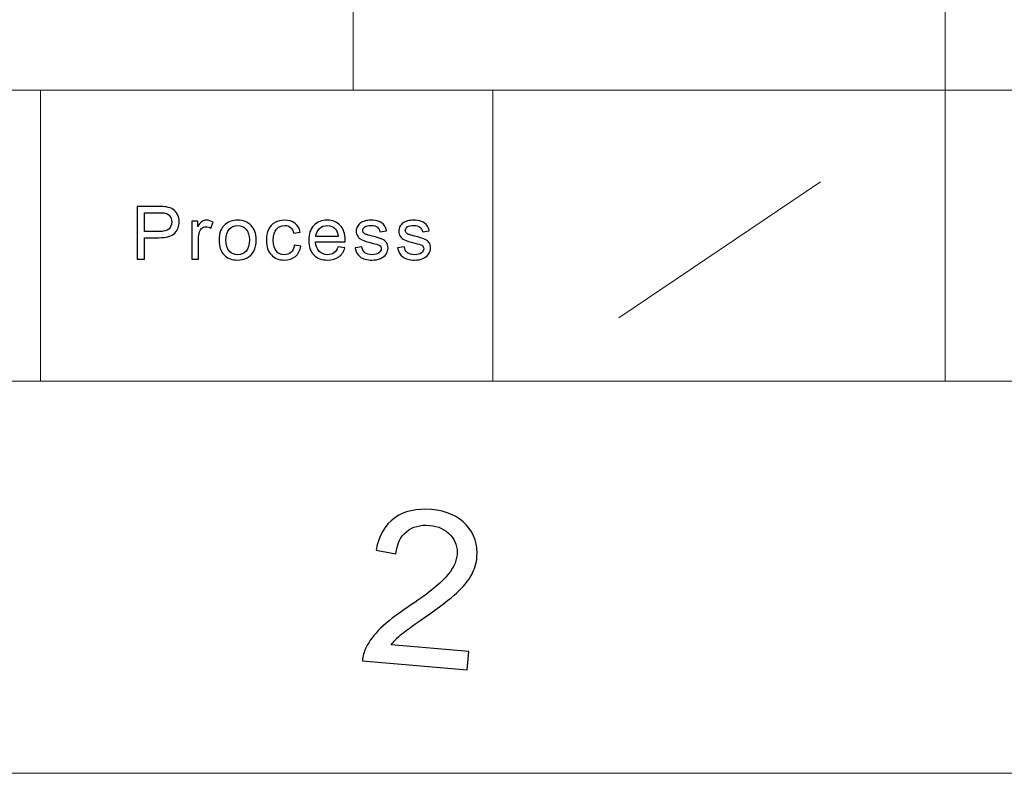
# Model space of a CAD drawing. Header units: millimetres. Extents: x -594 to 595, y -419 to 422.
# Tile 100 of 124: x 322 to 389, y -419 to -368. Entities that reach past the tile are written whole.
import ezdxf

# ---------------------------------------------------------------- set-up
doc = ezdxf.new("R2010")
doc.units = ezdxf.units.MM
doc.header["$MEASUREMENT"] = 0
doc.layers.add('layer 1', color=7, linetype='Continuous')

msp = doc.modelspace()

# ---------------------------------------------------------------- linework, layer by layer
at = {"layer": 'layer 1', "color": 5, "lineweight": 9}
for points in [[(384.7014, -254.9936), (384.7014, -254.9936), (384.7014, -392.7155), (384.7014, -392.7155)], [(170.7034, -373.0409), (170.7034, -373.0409), (384.7014, -373.0409), (384.7014, -373.0409)], [(384.7014, -373.0409), (384.7014, -373.0409), (568.1284, -373.0409), (568.1284, -373.0409)], [(568.1284, -392.7155), (568.1284, -392.7155), (-566.8255, -392.7155), (-566.8255, -392.7155)]]:
    msp.add_open_spline(points, degree=3, dxfattribs=at)
at = {"layer": 'layer 1', "lineweight": 9}
for points in [[(344.6773, -314.0173), (344.6773, -314.0173), (344.6773, -373.0409), (344.6773, -373.0409)], [(323.5591, -373.0409), (323.5591, -373.0409), (323.5591, -392.7155), (323.5591, -392.7155)], [(354.1304, -373.0409), (354.1304, -373.0409), (354.1304, -392.7155), (354.1304, -392.7155)]]:
    msp.add_open_spline(points, degree=3, dxfattribs=at)
at = {"layer": 'layer 1', "lineweight": 0}
msp.add_open_spline([(362.656, -388.4437), (362.656, -388.4437), (376.2872, -379.2326), (376.2872, -379.2326)], degree=3, dxfattribs=at)
at = {"layer": 'layer 1', "color": 250}
for points, knots in [([(330.0932, -384.4771), (330.0932, -384.4771), (330.0932, -380.9079), (330.0932, -380.9079), (330.0932, -380.9079), (330.0932, -380.9079), (331.4924, -380.9079), (331.4924, -380.9079), (331.4924, -380.9079), (331.7383, -380.9079), (331.9263, -380.9195), (332.0566, -380.942), (332.0566, -380.942), (332.2387, -380.9711), (332.3913, -381.0267), (332.5146, -381.1081), (332.5146, -381.1081), (332.638, -381.1904), (332.7372, -381.305), (332.8123, -381.4521), (332.8123, -381.4521), (332.8874, -381.5992), (332.9245, -381.7612), (332.9245, -381.9381), (332.9245, -381.9381), (332.9245, -382.2405), (332.8244, -382.4973), (332.6233, -382.7066), (332.6233, -382.7066), (332.4233, -382.9168), (332.0601, -383.0215), (331.5356, -383.0215), (331.5356, -383.0215), (331.5356, -383.0215), (330.585, -383.0215), (330.585, -383.0215), (330.585, -383.0215), (330.585, -383.0215), (330.585, -384.4771), (330.585, -384.4771), (330.585, -384.4771), (330.585, -384.4771), (330.0932, -384.4771), (330.0932, -384.4771)], [0, 0, 0, 0, 0.0833333, 0.0833333, 0.0833333, 0.0833333, 0.1666667, 0.1666667, 0.1666667, 0.1666667, 0.25, 0.25, 0.25, 0.25, 0.3333333, 0.3333333, 0.3333333, 0.3333333, 0.4166667, 0.4166667, 0.4166667, 0.4166667, 0.5, 0.5, 0.5, 0.5, 0.5833333, 0.5833333, 0.5833333, 0.5833333, 0.6666667, 0.6666667, 0.6666667, 0.6666667, 0.75, 0.75, 0.75, 0.75, 0.8333333, 0.8333333, 0.8333333, 0.8333333, 1, 1, 1, 1]), ([(330.585, -382.6028), (330.585, -382.6028), (331.5425, -382.6028), (331.5425, -382.6028), (331.5425, -382.6028), (331.8599, -382.6028), (332.0843, -382.5463), (332.2179, -382.4325), (332.2179, -382.4325), (332.3508, -382.3186), (332.4172, -382.1591), (332.4172, -381.9522), (332.4172, -381.9522), (332.4172, -381.8035), (332.3784, -381.6756), (332.2999, -381.5692), (332.2999, -381.5692), (332.2214, -381.4629), (332.1179, -381.3923), (331.9902, -381.3582), (331.9902, -381.3582), (331.9073, -381.3374), (331.7547, -381.3266), (331.533, -381.3266), (331.533, -381.3266), (331.533, -381.3266), (330.585, -381.3266), (330.585, -381.3266), (330.585, -381.3266), (330.585, -381.3266), (330.585, -382.6028), (330.585, -382.6028)], [0, 0, 0, 0, 0.1111111, 0.1111111, 0.1111111, 0.1111111, 0.2222222, 0.2222222, 0.2222222, 0.2222222, 0.3333333, 0.3333333, 0.3333333, 0.3333333, 0.4444444, 0.4444444, 0.4444444, 0.4444444, 0.5555556, 0.5555556, 0.5555556, 0.5555556, 0.6666667, 0.6666667, 0.6666667, 0.6666667, 0.7777778, 0.7777778, 0.7777778, 0.7777778, 1, 1, 1, 1]), ([(333.771, -384.4771), (333.771, -384.4771), (333.771, -381.8899), (333.771, -381.8899), (333.771, -381.8899), (333.771, -381.8899), (334.1799, -381.8899), (334.1799, -381.8899), (334.1799, -381.8899), (334.1799, -381.8899), (334.1799, -382.2862), (334.1799, -382.2862), (334.1799, -382.2862), (334.2843, -382.1026), (334.3809, -381.9813), (334.4698, -381.9232), (334.4698, -381.9232), (334.5586, -381.8642), (334.656, -381.8351), (334.7621, -381.8351), (334.7621, -381.8351), (334.9157, -381.8351), (335.0719, -381.8816), (335.2306, -381.9738), (335.2306, -381.9738), (335.2306, -381.9738), (335.0684, -382.3785), (335.0684, -382.3785), (335.0684, -382.3785), (334.958, -382.3186), (334.8476, -382.2887), (334.7371, -382.2887), (334.7371, -382.2887), (334.638, -382.2887), (334.5491, -382.3178), (334.4706, -382.3751), (334.4706, -382.3751), (334.3921, -382.4325), (334.336, -382.5122), (334.3024, -382.6144), (334.3024, -382.6144), (334.2515, -382.7698), (334.2265, -382.9401), (334.2265, -383.1254), (334.2265, -383.1254), (334.2265, -383.1254), (334.2265, -384.4771), (334.2265, -384.4771), (334.2265, -384.4771), (334.2265, -384.4771), (333.771, -384.4771), (333.771, -384.4771)], [0, 0, 0, 0, 0.0714286, 0.0714286, 0.0714286, 0.0714286, 0.1428571, 0.1428571, 0.1428571, 0.1428571, 0.2142857, 0.2142857, 0.2142857, 0.2142857, 0.2857143, 0.2857143, 0.2857143, 0.2857143, 0.3571429, 0.3571429, 0.3571429, 0.3571429, 0.4285714, 0.4285714, 0.4285714, 0.4285714, 0.5, 0.5, 0.5, 0.5, 0.5714286, 0.5714286, 0.5714286, 0.5714286, 0.6428571, 0.6428571, 0.6428571, 0.6428571, 0.7142857, 0.7142857, 0.7142857, 0.7142857, 0.7857143, 0.7857143, 0.7857143, 0.7857143, 0.8571429, 0.8571429, 0.8571429, 0.8571429, 1, 1, 1, 1]), ([(335.6166, -383.1835), (335.6166, -382.7058), (335.7545, -382.3519), (336.0315, -382.1217), (336.0315, -382.1217), (336.2619, -381.9306), (336.5439, -381.8351), (336.876, -381.8351), (336.876, -381.8351), (337.2444, -381.8351), (337.5462, -381.9514), (337.7809, -382.184), (337.7809, -382.184), (338.0147, -382.4158), (338.132, -382.7374), (338.132, -383.147), (338.132, -383.147), (338.132, -383.4793), (338.0802, -383.7402), (337.9767, -383.9304), (337.9767, -383.9304), (337.8732, -384.1207), (337.7222, -384.2686), (337.5238, -384.3741), (337.5238, -384.3741), (337.3263, -384.4796), (337.1097, -384.5319), (336.876, -384.5319), (336.876, -384.5319), (336.4999, -384.5319), (336.1962, -384.4165), (335.9642, -384.1847), (335.9642, -384.1847), (335.7321, -383.9529), (335.6166, -383.6189), (335.6166, -383.1835)], [0, 0, 0, 0, 0.1, 0.1, 0.1, 0.1, 0.2, 0.2, 0.2, 0.2, 0.3, 0.3, 0.3, 0.3, 0.4, 0.4, 0.4, 0.4, 0.5, 0.5, 0.5, 0.5, 0.6, 0.6, 0.6, 0.6, 0.7, 0.7, 0.7, 0.7, 0.8, 0.8, 0.8, 0.8, 1, 1, 1, 1]), ([(340.7082, -383.53), (340.7082, -383.53), (341.1533, -383.5898), (341.1533, -383.5898), (341.1533, -383.5898), (341.1041, -383.8847), (340.9799, -384.1149), (340.7789, -384.2819), (340.7789, -384.2819), (340.5779, -384.4489), (340.3303, -384.5319), (340.0378, -384.5319), (340.0378, -384.5319), (339.6712, -384.5319), (339.3762, -384.4165), (339.1537, -384.1855), (339.1537, -384.1855), (338.9303, -383.9545), (338.819, -383.6239), (338.819, -383.1935), (338.819, -383.1935), (338.819, -382.9143), (338.8673, -382.6709), (338.963, -382.4615), (338.963, -382.4615), (339.0588, -382.253), (339.2046, -382.096), (339.4013, -381.9921), (339.4013, -381.9921), (339.5971, -381.8874), (339.8101, -381.8351), (340.0414, -381.8351), (340.0414, -381.8351), (340.332, -381.8351), (340.571, -381.9057), (340.7556, -382.0478), (340.7556, -382.0478), (340.9411, -382.1899), (341.0602, -382.3918), (341.1119, -382.6526), (341.1119, -382.6526), (341.1119, -382.6526), (340.6719, -382.7174), (340.6719, -382.7174), (340.6719, -382.7174), (340.6297, -382.5438), (340.5554, -382.4134), (340.4477, -382.3253), (340.4477, -382.3253), (340.3407, -382.238), (340.2112, -382.194), (340.0594, -382.194), (340.0594, -382.194), (339.83, -382.194), (339.6437, -382.2729), (339.4996, -382.4308), (339.4996, -382.4308), (339.3564, -382.5895), (339.2848, -382.8387), (339.2848, -383.181), (339.2848, -383.181), (339.2848, -383.5283), (339.3538, -383.78), (339.4918, -383.9371), (339.4918, -383.9371), (339.6307, -384.0941), (339.811, -384.173), (340.0328, -384.173), (340.0328, -384.173), (340.2122, -384.173), (340.3614, -384.1207), (340.4804, -384.0152), (340.4804, -384.0152), (340.6003, -383.9105), (340.6762, -383.7485), (340.7082, -383.53)], [0, 0, 0, 0, 0.05, 0.05, 0.05, 0.05, 0.1, 0.1, 0.1, 0.1, 0.15, 0.15, 0.15, 0.15, 0.2, 0.2, 0.2, 0.2, 0.25, 0.25, 0.25, 0.25, 0.3, 0.3, 0.3, 0.3, 0.35, 0.35, 0.35, 0.35, 0.4, 0.4, 0.4, 0.4, 0.45, 0.45, 0.45, 0.45, 0.5, 0.5, 0.5, 0.5, 0.55, 0.55, 0.55, 0.55, 0.6, 0.6, 0.6, 0.6, 0.65, 0.65, 0.65, 0.65, 0.7, 0.7, 0.7, 0.7, 0.75, 0.75, 0.75, 0.75, 0.8, 0.8, 0.8, 0.8, 0.85, 0.85, 0.85, 0.85, 0.9, 0.9, 0.9, 0.9, 1, 1, 1, 1]), ([(343.6614, -383.6396), (343.6614, -383.6396), (344.1324, -383.6995), (344.1324, -383.6995), (344.1324, -383.6995), (344.0591, -383.9628), (343.9219, -384.168), (343.7217, -384.3134), (343.7217, -384.3134), (343.5217, -384.4588), (343.2662, -384.5319), (342.9548, -384.5319), (342.9548, -384.5319), (342.5632, -384.5319), (342.2526, -384.4156), (342.0232, -384.183), (342.0232, -384.183), (341.7937, -383.9512), (341.679, -383.6247), (341.679, -383.2051), (341.679, -383.2051), (341.679, -382.7714), (341.7946, -382.4341), (342.0267, -382.1948), (342.0267, -382.1948), (342.2588, -381.9547), (342.5598, -381.8351), (342.9298, -381.8351), (342.9298, -381.8351), (343.2878, -381.8351), (343.5803, -381.9522), (343.8072, -382.1874), (343.8072, -382.1874), (344.0341, -382.4225), (344.1479, -382.7532), (344.1479, -383.1794), (344.1479, -383.1794), (344.1479, -383.2051), (344.147, -383.2442), (344.1453, -383.2957), (344.1453, -383.2957), (344.1453, -383.2957), (342.1449, -383.2957), (342.1449, -383.2957), (342.1449, -383.2957), (342.1621, -383.579), (342.245, -383.7967), (342.395, -383.947), (342.395, -383.947), (342.5443, -384.0974), (342.7314, -384.173), (342.9548, -384.173), (342.9548, -384.173), (343.1214, -384.173), (343.2637, -384.1306), (343.381, -384.0459), (343.381, -384.0459), (343.4992, -383.9612), (343.5924, -383.8257), (343.6614, -383.6396)], [0, 0, 0, 0, 0.0625, 0.0625, 0.0625, 0.0625, 0.125, 0.125, 0.125, 0.125, 0.1875, 0.1875, 0.1875, 0.1875, 0.25, 0.25, 0.25, 0.25, 0.3125, 0.3125, 0.3125, 0.3125, 0.375, 0.375, 0.375, 0.375, 0.4375, 0.4375, 0.4375, 0.4375, 0.5, 0.5, 0.5, 0.5, 0.5625, 0.5625, 0.5625, 0.5625, 0.625, 0.625, 0.625, 0.625, 0.6875, 0.6875, 0.6875, 0.6875, 0.75, 0.75, 0.75, 0.75, 0.8125, 0.8125, 0.8125, 0.8125, 0.875, 0.875, 0.875, 0.875, 1, 1, 1, 1]), ([(344.8141, -383.7044), (344.8141, -383.7044), (345.2644, -383.6347), (345.2644, -383.6347), (345.2644, -383.6347), (345.2895, -383.8083), (345.3602, -383.9412), (345.4758, -384.0343), (345.4758, -384.0343), (345.5914, -384.1265), (345.7536, -384.173), (345.9606, -384.173), (345.9606, -384.173), (346.1703, -384.173), (346.3255, -384.1323), (346.4273, -384.0501), (346.4273, -384.0501), (346.5283, -383.9686), (346.5791, -383.8723), (346.5791, -383.7618), (346.5791, -383.7618), (346.5791, -383.6629), (346.5333, -383.5848), (346.4428, -383.5283), (346.4428, -383.5283), (346.3789, -383.4893), (346.2237, -383.4402), (345.977, -383.3796), (345.977, -383.3796), (345.644, -383.299), (345.4136, -383.2292), (345.2843, -383.1702), (345.2843, -383.1702), (345.1557, -383.1104), (345.0583, -383.029), (344.9919, -382.9243), (344.9919, -382.9243), (344.9254, -382.8205), (344.8918, -382.705), (344.8918, -382.5787), (344.8918, -382.5787), (344.8918, -382.4632), (344.9194, -382.3569), (344.9737, -382.2588), (344.9737, -382.2588), (345.029, -382.1608), (345.1032, -382.0794), (345.1972, -382.0146), (345.1972, -382.0146), (345.2679, -381.9647), (345.3645, -381.9223), (345.4861, -381.8874), (345.4861, -381.8874), (345.6086, -381.8525), (345.7389, -381.8351), (345.8787, -381.8351), (345.8787, -381.8351), (346.0892, -381.8351), (346.2738, -381.8642), (346.4324, -381.9232), (346.4324, -381.9232), (346.592, -381.9813), (346.7093, -382.0611), (346.7852, -382.1608), (346.7852, -382.1608), (346.8603, -382.2613), (346.9129, -382.3951), (346.9414, -382.5629), (346.9414, -382.5629), (346.9414, -382.5629), (346.4963, -382.6227), (346.4963, -382.6227), (346.4963, -382.6227), (346.4764, -382.4881), (346.4178, -382.3826), (346.3212, -382.307), (346.3212, -382.307), (346.2246, -382.2314), (346.0882, -382.194), (345.9114, -382.194), (345.9114, -382.194), (345.7035, -382.194), (345.5543, -382.2272), (345.4655, -382.2937), (345.4655, -382.2937), (345.3766, -382.3602), (345.3317, -382.4383), (345.3317, -382.5272), (345.3317, -382.5272), (345.3317, -382.5837), (345.3499, -382.6352), (345.387, -382.6809), (345.387, -382.6809), (345.424, -382.7274), (345.4819, -382.7664), (345.5612, -382.7972), (345.5612, -382.7972), (345.607, -382.8138), (345.7398, -382.8512), (345.9623, -382.9093), (345.9623, -382.9093), (346.2832, -382.9916), (346.5075, -383.0597), (346.6352, -383.1121), (346.6352, -383.1121), (346.7628, -383.1644), (346.8629, -383.2417), (346.9354, -383.3414), (346.9354, -383.3414), (347.0087, -383.4419), (347.0449, -383.5665), (347.0449, -383.7161), (347.0449, -383.7161), (347.0449, -383.8615), (347.001, -383.9985), (346.9121, -384.1273), (346.9121, -384.1273), (346.8232, -384.2561), (346.6955, -384.3558), (346.5291, -384.4264), (346.5291, -384.4264), (346.3617, -384.497), (346.1728, -384.5319), (345.9623, -384.5319), (345.9623, -384.5319), (345.6138, -384.5319), (345.3473, -384.4621), (345.1643, -384.3234), (345.1643, -384.3234), (344.9815, -384.1838), (344.8651, -383.9778), (344.8141, -383.7044)], [0, 0, 0, 0, 0.0294118, 0.0294118, 0.0294118, 0.0294118, 0.0588235, 0.0588235, 0.0588235, 0.0588235, 0.0882353, 0.0882353, 0.0882353, 0.0882353, 0.1176471, 0.1176471, 0.1176471, 0.1176471, 0.1470588, 0.1470588, 0.1470588, 0.1470588, 0.1764706, 0.1764706, 0.1764706, 0.1764706, 0.2058824, 0.2058824, 0.2058824, 0.2058824, 0.2352941, 0.2352941, 0.2352941, 0.2352941, 0.2647059, 0.2647059, 0.2647059, 0.2647059, 0.2941176, 0.2941176, 0.2941176, 0.2941176, 0.3235294, 0.3235294, 0.3235294, 0.3235294, 0.3529412, 0.3529412, 0.3529412, 0.3529412, 0.3823529, 0.3823529, 0.3823529, 0.3823529, 0.4117647, 0.4117647, 0.4117647, 0.4117647, 0.4411765, 0.4411765, 0.4411765, 0.4411765, 0.4705882, 0.4705882, 0.4705882, 0.4705882, 0.5, 0.5, 0.5, 0.5, 0.5294118, 0.5294118, 0.5294118, 0.5294118, 0.5588235, 0.5588235, 0.5588235, 0.5588235, 0.5882353, 0.5882353, 0.5882353, 0.5882353, 0.6176471, 0.6176471, 0.6176471, 0.6176471, 0.6470588, 0.6470588, 0.6470588, 0.6470588, 0.6764706, 0.6764706, 0.6764706, 0.6764706, 0.7058824, 0.7058824, 0.7058824, 0.7058824, 0.7352941, 0.7352941, 0.7352941, 0.7352941, 0.7647059, 0.7647059, 0.7647059, 0.7647059, 0.7941176, 0.7941176, 0.7941176, 0.7941176, 0.8235294, 0.8235294, 0.8235294, 0.8235294, 0.8529412, 0.8529412, 0.8529412, 0.8529412, 0.8823529, 0.8823529, 0.8823529, 0.8823529, 0.9117647, 0.9117647, 0.9117647, 0.9117647, 0.9411765, 0.9411765, 0.9411765, 0.9411765, 1, 1, 1, 1]), ([(347.6897, -383.7044), (347.6897, -383.7044), (348.14, -383.6347), (348.14, -383.6347), (348.14, -383.6347), (348.165, -383.8083), (348.2357, -383.9412), (348.3514, -384.0343), (348.3514, -384.0343), (348.467, -384.1265), (348.6292, -384.173), (348.8362, -384.173), (348.8362, -384.173), (349.0458, -384.173), (349.201, -384.1323), (349.3029, -384.0501), (349.3029, -384.0501), (349.4038, -383.9686), (349.4547, -383.8723), (349.4547, -383.7618), (349.4547, -383.7618), (349.4547, -383.6629), (349.4089, -383.5848), (349.3184, -383.5283), (349.3184, -383.5283), (349.2545, -383.4893), (349.0993, -383.4402), (348.8526, -383.3796), (348.8526, -383.3796), (348.5196, -383.299), (348.2892, -383.2292), (348.1598, -383.1702), (348.1598, -383.1702), (348.0313, -383.1104), (347.9339, -383.029), (347.8675, -382.9243), (347.8675, -382.9243), (347.801, -382.8205), (347.7674, -382.705), (347.7674, -382.5787), (347.7674, -382.5787), (347.7674, -382.4632), (347.795, -382.3569), (347.8493, -382.2588), (347.8493, -382.2588), (347.9045, -382.1608), (347.9788, -382.0794), (348.0727, -382.0146), (348.0727, -382.0146), (348.1434, -381.9647), (348.2401, -381.9223), (348.3617, -381.8874), (348.3617, -381.8874), (348.4842, -381.8525), (348.6145, -381.8351), (348.7543, -381.8351), (348.7543, -381.8351), (348.9647, -381.8351), (349.1493, -381.8642), (349.308, -381.9232), (349.308, -381.9232), (349.4676, -381.9813), (349.5849, -382.0611), (349.6608, -382.1608), (349.6608, -382.1608), (349.7359, -382.2613), (349.7885, -382.3951), (349.817, -382.5629), (349.817, -382.5629), (349.817, -382.5629), (349.3718, -382.6227), (349.3718, -382.6227), (349.3718, -382.6227), (349.352, -382.4881), (349.2934, -382.3826), (349.1968, -382.307), (349.1968, -382.307), (349.1001, -382.2314), (348.9638, -382.194), (348.787, -382.194), (348.787, -382.194), (348.5791, -382.194), (348.4299, -382.2272), (348.341, -382.2937), (348.341, -382.2937), (348.2521, -382.3602), (348.2073, -382.4383), (348.2073, -382.5272), (348.2073, -382.5272), (348.2073, -382.5837), (348.2255, -382.6352), (348.2625, -382.6809), (348.2625, -382.6809), (348.2996, -382.7274), (348.3574, -382.7664), (348.4368, -382.7972), (348.4368, -382.7972), (348.4825, -382.8138), (348.6153, -382.8512), (348.8379, -382.9093), (348.8379, -382.9093), (349.1588, -382.9916), (349.3831, -383.0597), (349.5108, -383.1121), (349.5108, -383.1121), (349.6384, -383.1644), (349.7385, -383.2417), (349.8109, -383.3414), (349.8109, -383.3414), (349.8843, -383.4419), (349.9205, -383.5665), (349.9205, -383.7161), (349.9205, -383.7161), (349.9205, -383.8615), (349.8766, -383.9985), (349.7877, -384.1273), (349.7877, -384.1273), (349.6988, -384.2561), (349.5711, -384.3558), (349.4047, -384.4264), (349.4047, -384.4264), (349.2373, -384.497), (349.0484, -384.5319), (348.8379, -384.5319), (348.8379, -384.5319), (348.4894, -384.5319), (348.2229, -384.4621), (348.0399, -384.3234), (348.0399, -384.3234), (347.8571, -384.1838), (347.7407, -383.9778), (347.6897, -383.7044)], [0, 0, 0, 0, 0.0294118, 0.0294118, 0.0294118, 0.0294118, 0.0588235, 0.0588235, 0.0588235, 0.0588235, 0.0882353, 0.0882353, 0.0882353, 0.0882353, 0.1176471, 0.1176471, 0.1176471, 0.1176471, 0.1470588, 0.1470588, 0.1470588, 0.1470588, 0.1764706, 0.1764706, 0.1764706, 0.1764706, 0.2058824, 0.2058824, 0.2058824, 0.2058824, 0.2352941, 0.2352941, 0.2352941, 0.2352941, 0.2647059, 0.2647059, 0.2647059, 0.2647059, 0.2941176, 0.2941176, 0.2941176, 0.2941176, 0.3235294, 0.3235294, 0.3235294, 0.3235294, 0.3529412, 0.3529412, 0.3529412, 0.3529412, 0.3823529, 0.3823529, 0.3823529, 0.3823529, 0.4117647, 0.4117647, 0.4117647, 0.4117647, 0.4411765, 0.4411765, 0.4411765, 0.4411765, 0.4705882, 0.4705882, 0.4705882, 0.4705882, 0.5, 0.5, 0.5, 0.5, 0.5294118, 0.5294118, 0.5294118, 0.5294118, 0.5588235, 0.5588235, 0.5588235, 0.5588235, 0.5882353, 0.5882353, 0.5882353, 0.5882353, 0.6176471, 0.6176471, 0.6176471, 0.6176471, 0.6470588, 0.6470588, 0.6470588, 0.6470588, 0.6764706, 0.6764706, 0.6764706, 0.6764706, 0.7058824, 0.7058824, 0.7058824, 0.7058824, 0.7352941, 0.7352941, 0.7352941, 0.7352941, 0.7647059, 0.7647059, 0.7647059, 0.7647059, 0.7941176, 0.7941176, 0.7941176, 0.7941176, 0.8235294, 0.8235294, 0.8235294, 0.8235294, 0.8529412, 0.8529412, 0.8529412, 0.8529412, 0.8823529, 0.8823529, 0.8823529, 0.8823529, 0.9117647, 0.9117647, 0.9117647, 0.9117647, 0.9411765, 0.9411765, 0.9411765, 0.9411765, 1, 1, 1, 1]), ([(336.0823, -383.1843), (336.0823, -383.515), (336.1574, -383.7626), (336.3075, -383.9263), (336.3075, -383.9263), (336.4585, -384.0908), (336.6474, -384.173), (336.876, -384.173), (336.876, -384.173), (337.1021, -384.173), (337.2901, -384.0908), (337.4411, -383.9254), (337.4411, -383.9254), (337.5911, -383.7601), (337.6662, -383.5084), (337.6662, -383.1702), (337.6662, -383.1702), (337.6662, -382.8512), (337.5903, -382.6094), (337.4393, -382.4458), (337.4393, -382.4458), (337.2883, -382.2813), (337.1003, -382.199), (336.876, -382.199), (336.876, -382.199), (336.6474, -382.199), (336.4585, -382.2804), (336.3075, -382.4441), (336.3075, -382.4441), (336.1574, -382.6078), (336.0823, -382.8545), (336.0823, -383.1843)], [0, 0, 0, 0, 0.1111111, 0.1111111, 0.1111111, 0.1111111, 0.2222222, 0.2222222, 0.2222222, 0.2222222, 0.3333333, 0.3333333, 0.3333333, 0.3333333, 0.4444444, 0.4444444, 0.4444444, 0.4444444, 0.5555556, 0.5555556, 0.5555556, 0.5555556, 0.6666667, 0.6666667, 0.6666667, 0.6666667, 0.7777778, 0.7777778, 0.7777778, 0.7777778, 1, 1, 1, 1]), ([(342.1707, -382.9368), (342.1707, -382.9368), (343.6665, -382.9368), (343.6665, -382.9368), (343.6665, -382.9368), (343.6467, -382.7191), (343.5889, -382.5563), (343.4949, -382.4474), (343.4949, -382.4474), (343.3509, -382.2788), (343.1627, -382.194), (342.9324, -382.194), (342.9324, -382.194), (342.7237, -382.194), (342.5486, -382.2613), (342.4062, -382.3959), (342.4062, -382.3959), (342.2648, -382.5305), (342.1863, -382.7108), (342.1707, -382.9368)], [0, 0, 0, 0, 0.1666667, 0.1666667, 0.1666667, 0.1666667, 0.3333333, 0.3333333, 0.3333333, 0.3333333, 0.5, 0.5, 0.5, 0.5, 0.6666667, 0.6666667, 0.6666667, 0.6666667, 1, 1, 1, 1])]:
    msp.add_open_spline(points, degree=3, knots=knots, dxfattribs=at)
at = {"layer": 'layer 1', "color": 1}
msp.add_open_spline([(352.5013, -411.0083), (352.5013, -411.0083), (352.3887, -412.2487), (352.3887, -412.2487), (352.3887, -412.2487), (352.3887, -412.2487), (345.3154, -411.6422), (345.3154, -411.6422), (345.3154, -411.6422), (345.3329, -411.3302), (345.4105, -411.0353), (345.548, -410.7579), (345.548, -410.7579), (345.7707, -410.301), (346.101, -409.8611), (346.5386, -409.4363), (346.5386, -409.4363), (346.9767, -409.0112), (347.5974, -408.5297), (348.4003, -407.9916), (348.4003, -407.9916), (349.6464, -407.1541), (350.4971, -406.481), (350.9551, -405.9677), (350.9551, -405.9677), (351.4129, -405.4568), (351.6631, -404.9579), (351.7082, -404.4693), (351.7082, -404.4693), (351.7532, -403.9584), (351.6057, -403.5113), (351.2628, -403.128), (351.2628, -403.128), (350.9225, -402.7448), (350.452, -402.5261), (349.8543, -402.4769), (349.8543, -402.4769), (349.221, -402.4208), (348.698, -402.5656), (348.2852, -402.9044), (348.2852, -402.9044), (347.8724, -403.2435), (347.6348, -403.7448), (347.572, -404.4031), (347.572, -404.4031), (347.572, -404.4031), (346.2337, -404.1498), (346.2337, -404.1498), (346.2337, -404.1498), (346.4138, -403.1696), (346.829, -402.4451), (347.4771, -401.9785), (347.4771, -401.9785), (348.1277, -401.5118), (348.9608, -401.3225), (349.9791, -401.411), (349.9791, -401.411), (351.005, -401.4994), (351.7931, -401.8482), (352.3436, -402.4573), (352.3436, -402.4573), (352.8915, -403.069), (353.1293, -403.7863), (353.0568, -404.6141), (353.0568, -404.6141), (353.019, -405.0341), (352.8942, -405.4396), (352.6815, -405.8325), (352.6815, -405.8325), (352.4712, -406.2231), (352.1409, -406.626), (351.6957, -407.0387), (351.6957, -407.0387), (351.2477, -407.4537), (350.5195, -408.0117), (349.5038, -408.7139), (349.5038, -408.7139), (348.6583, -409.2962), (348.1126, -409.6941), (347.8673, -409.9077), (347.8673, -409.9077), (347.6222, -410.1192), (347.417, -410.3378), (347.252, -410.5588), (347.252, -410.5588), (347.252, -410.5588), (352.5013, -411.0083), (352.5013, -411.0083)], degree=3, knots=[0, 0, 0, 0, 0.0434783, 0.0434783, 0.0434783, 0.0434783, 0.0869565, 0.0869565, 0.0869565, 0.0869565, 0.1304348, 0.1304348, 0.1304348, 0.1304348, 0.173913, 0.173913, 0.173913, 0.173913, 0.2173913, 0.2173913, 0.2173913, 0.2173913, 0.2608696, 0.2608696, 0.2608696, 0.2608696, 0.3043478, 0.3043478, 0.3043478, 0.3043478, 0.3478261, 0.3478261, 0.3478261, 0.3478261, 0.3913043, 0.3913043, 0.3913043, 0.3913043, 0.4347826, 0.4347826, 0.4347826, 0.4347826, 0.4782609, 0.4782609, 0.4782609, 0.4782609, 0.5217391, 0.5217391, 0.5217391, 0.5217391, 0.5652174, 0.5652174, 0.5652174, 0.5652174, 0.6086957, 0.6086957, 0.6086957, 0.6086957, 0.6521739, 0.6521739, 0.6521739, 0.6521739, 0.6956522, 0.6956522, 0.6956522, 0.6956522, 0.7391304, 0.7391304, 0.7391304, 0.7391304, 0.7826087, 0.7826087, 0.7826087, 0.7826087, 0.826087, 0.826087, 0.826087, 0.826087, 0.8695652, 0.8695652, 0.8695652, 0.8695652, 0.9130435, 0.9130435, 0.9130435, 0.9130435, 1, 1, 1, 1], dxfattribs=at)
msp.add_open_spline([(352.5013, -411.0083), (352.5013, -411.0083), (352.3887, -412.2487), (352.3887, -412.2487), (352.3887, -412.2487), (352.3887, -412.2487), (345.3154, -411.6422), (345.3154, -411.6422), (345.3154, -411.6422), (345.3329, -411.3302), (345.4105, -411.0353), (345.548, -410.7579), (345.548, -410.7579), (345.7707, -410.301), (346.101, -409.8611), (346.5386, -409.4363), (346.5386, -409.4363), (346.9767, -409.0112), (347.5974, -408.5297), (348.4003, -407.9916), (348.4003, -407.9916), (349.6464, -407.1541), (350.4971, -406.481), (350.9551, -405.9677), (350.9551, -405.9677), (351.4129, -405.4568), (351.6631, -404.9579), (351.7082, -404.4693), (351.7082, -404.4693), (351.7532, -403.9584), (351.6057, -403.5113), (351.2628, -403.128), (351.2628, -403.128), (350.9225, -402.7448), (350.452, -402.5261), (349.8543, -402.4769), (349.8543, -402.4769), (349.221, -402.4208), (348.698, -402.5656), (348.2852, -402.9044), (348.2852, -402.9044), (347.8724, -403.2435), (347.6348, -403.7448), (347.572, -404.4031), (347.572, -404.4031), (347.572, -404.4031), (346.2337, -404.1498), (346.2337, -404.1498), (346.2337, -404.1498), (346.4138, -403.1696), (346.829, -402.4451), (347.4771, -401.9785), (347.4771, -401.9785), (348.1277, -401.5118), (348.9608, -401.3225), (349.9791, -401.411), (349.9791, -401.411), (351.005, -401.4994), (351.7931, -401.8482), (352.3436, -402.4573), (352.3436, -402.4573), (352.8915, -403.069), (353.1293, -403.7863), (353.0568, -404.6141), (353.0568, -404.6141), (353.019, -405.0341), (352.8942, -405.4396), (352.6815, -405.8325), (352.6815, -405.8325), (352.4712, -406.2231), (352.1409, -406.626), (351.6957, -407.0387), (351.6957, -407.0387), (351.2477, -407.4537), (350.5195, -408.0117), (349.5038, -408.7139), (349.5038, -408.7139), (348.6583, -409.2962), (348.1126, -409.6941), (347.8673, -409.9077), (347.8673, -409.9077), (347.6222, -410.1192), (347.417, -410.3378), (347.252, -410.5588), (347.252, -410.5588), (347.252, -410.5588), (352.5013, -411.0083), (352.5013, -411.0083)], degree=3, knots=[0, 0, 0, 0, 0.0434783, 0.0434783, 0.0434783, 0.0434783, 0.0869565, 0.0869565, 0.0869565, 0.0869565, 0.1304348, 0.1304348, 0.1304348, 0.1304348, 0.173913, 0.173913, 0.173913, 0.173913, 0.2173913, 0.2173913, 0.2173913, 0.2173913, 0.2608696, 0.2608696, 0.2608696, 0.2608696, 0.3043478, 0.3043478, 0.3043478, 0.3043478, 0.3478261, 0.3478261, 0.3478261, 0.3478261, 0.3913043, 0.3913043, 0.3913043, 0.3913043, 0.4347826, 0.4347826, 0.4347826, 0.4347826, 0.4782609, 0.4782609, 0.4782609, 0.4782609, 0.5217391, 0.5217391, 0.5217391, 0.5217391, 0.5652174, 0.5652174, 0.5652174, 0.5652174, 0.6086957, 0.6086957, 0.6086957, 0.6086957, 0.6521739, 0.6521739, 0.6521739, 0.6521739, 0.6956522, 0.6956522, 0.6956522, 0.6956522, 0.7391304, 0.7391304, 0.7391304, 0.7391304, 0.7826087, 0.7826087, 0.7826087, 0.7826087, 0.826087, 0.826087, 0.826087, 0.826087, 0.8695652, 0.8695652, 0.8695652, 0.8695652, 0.9130435, 0.9130435, 0.9130435, 0.9130435, 1, 1, 1, 1], dxfattribs=at)
msp.add_open_spline([(352.5013, -411.0083), (352.5013, -411.0083), (352.3887, -412.2487), (352.3887, -412.2487), (352.3887, -412.2487), (352.3887, -412.2487), (345.3154, -411.6422), (345.3154, -411.6422), (345.3154, -411.6422), (345.3329, -411.3302), (345.4105, -411.0353), (345.548, -410.7579), (345.548, -410.7579), (345.7707, -410.301), (346.101, -409.8611), (346.5386, -409.4363), (346.5386, -409.4363), (346.9767, -409.0112), (347.5974, -408.5297), (348.4003, -407.9916), (348.4003, -407.9916), (349.6464, -407.1541), (350.4971, -406.481), (350.9551, -405.9677), (350.9551, -405.9677), (351.4129, -405.4568), (351.6631, -404.9579), (351.7082, -404.4693), (351.7082, -404.4693), (351.7532, -403.9584), (351.6057, -403.5113), (351.2628, -403.128), (351.2628, -403.128), (350.9225, -402.7448), (350.452, -402.5261), (349.8543, -402.4769), (349.8543, -402.4769), (349.221, -402.4208), (348.698, -402.5656), (348.2852, -402.9044), (348.2852, -402.9044), (347.8724, -403.2435), (347.6348, -403.7448), (347.572, -404.4031), (347.572, -404.4031), (347.572, -404.4031), (346.2337, -404.1498), (346.2337, -404.1498), (346.2337, -404.1498), (346.4138, -403.1696), (346.829, -402.4451), (347.4771, -401.9785), (347.4771, -401.9785), (348.1277, -401.5118), (348.9608, -401.3225), (349.9791, -401.411), (349.9791, -401.411), (351.005, -401.4994), (351.7931, -401.8482), (352.3436, -402.4573), (352.3436, -402.4573), (352.8915, -403.069), (353.1293, -403.7863), (353.0568, -404.6141), (353.0568, -404.6141), (353.019, -405.0341), (352.8942, -405.4396), (352.6815, -405.8325), (352.6815, -405.8325), (352.4712, -406.2231), (352.1409, -406.626), (351.6957, -407.0387), (351.6957, -407.0387), (351.2477, -407.4537), (350.5195, -408.0117), (349.5038, -408.7139), (349.5038, -408.7139), (348.6583, -409.2962), (348.1126, -409.6941), (347.8673, -409.9077), (347.8673, -409.9077), (347.6222, -410.1192), (347.417, -410.3378), (347.252, -410.5588), (347.252, -410.5588), (347.252, -410.5588), (352.5013, -411.0083), (352.5013, -411.0083)], degree=3, knots=[0, 0, 0, 0, 0.0434783, 0.0434783, 0.0434783, 0.0434783, 0.0869565, 0.0869565, 0.0869565, 0.0869565, 0.1304348, 0.1304348, 0.1304348, 0.1304348, 0.173913, 0.173913, 0.173913, 0.173913, 0.2173913, 0.2173913, 0.2173913, 0.2173913, 0.2608696, 0.2608696, 0.2608696, 0.2608696, 0.3043478, 0.3043478, 0.3043478, 0.3043478, 0.3478261, 0.3478261, 0.3478261, 0.3478261, 0.3913043, 0.3913043, 0.3913043, 0.3913043, 0.4347826, 0.4347826, 0.4347826, 0.4347826, 0.4782609, 0.4782609, 0.4782609, 0.4782609, 0.5217391, 0.5217391, 0.5217391, 0.5217391, 0.5652174, 0.5652174, 0.5652174, 0.5652174, 0.6086957, 0.6086957, 0.6086957, 0.6086957, 0.6521739, 0.6521739, 0.6521739, 0.6521739, 0.6956522, 0.6956522, 0.6956522, 0.6956522, 0.7391304, 0.7391304, 0.7391304, 0.7391304, 0.7826087, 0.7826087, 0.7826087, 0.7826087, 0.826087, 0.826087, 0.826087, 0.826087, 0.8695652, 0.8695652, 0.8695652, 0.8695652, 0.9130435, 0.9130435, 0.9130435, 0.9130435, 1, 1, 1, 1], dxfattribs=at)
at = {"layer": 'layer 1', "color": 1, "lineweight": 5}
msp.add_open_spline([(595.1511, -419.2454), (595.1511, -419.2454), (-593.8483, -419.2454), (-593.8483, -419.2454)], degree=3, dxfattribs=at)
msp.add_open_spline([(595.1511, -419.2454), (595.1511, -419.2454), (-593.8483, -419.2454), (-593.8483, -419.2454)], degree=3, dxfattribs=at)
msp.add_open_spline([(595.1511, -419.2454), (595.1511, -419.2454), (-593.8483, -419.2454), (-593.8483, -419.2454)], degree=3, dxfattribs=at)

doc.saveas('drawing.dxf')
